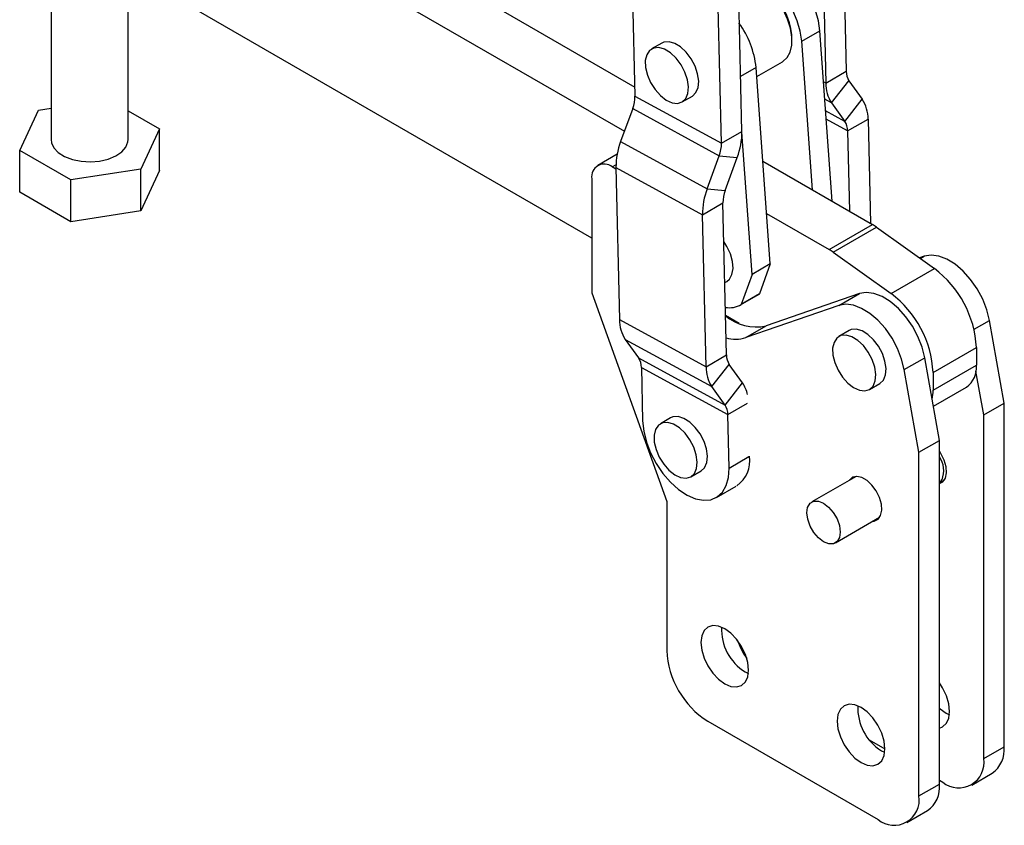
# Model space of a CAD drawing. Extents: x 35 to 384, y 14 to 286.
# Tile 15 of 20: x 282 to 384, y 109 to 192. Entities that reach past the tile are written whole.
import ezdxf

# ---------------------------------------------------------------- set-up
doc = ezdxf.new("R2010")
doc.units = 0
doc.layers.get('0').update_dxf_attribs({"linetype": 'CONTINUOUS'})

msp = doc.modelspace()

# ---------------------------------------------------------------- linework, layer by layer
at = {"color": 7, "linetype": 'CONTINUOUS'}
for p, q in [((297.872559, 212.946663), (345.867391, 185.22488)), ((293.382431, 210.354567), (344.794701, 180.658875)), ((367.474368, 200.983626), (367.806035, 186.87354)), ((365.353047, 199.759014), (365.684714, 185.648927)), ((345.557455, 198.410478), (345.889123, 184.300391)), ((341.411131, 169.548569), (293.379381, 197.291675)), ((356.987301, 180.628018), (356.655634, 194.738104)), ((285.302609, 193.38062), (285.299432, 179.787109)), ((293.299429, 179.78524), (293.30259, 193.30863)), ((354.86598, 179.403405), (354.534313, 193.513492)), ((363.194685, 189.999602), (365.068519, 191.081343)), ((366.339944, 173.399948), (365.068519, 191.081343)), ((362.178967, 190.044666), (362.178968, 190.248767)), ((348.668008, 189.799173), (347.607349, 189.186867)), ((364.303755, 174.576049), (363.194685, 189.999602)), ((359.921785, 166.895223), (358.45707, 187.264635)), ((358.524699, 186.324132), (361.192428, 187.864179)), ((365.684714, 185.648927), (367.806035, 186.87354)), ((366.285356, 183.58444), (368.093298, 185.886177)), ((368.093298, 185.886177), (369.472077, 183.978433)), ((345.889123, 184.300391), (354.86598, 179.403405)), ((350.78209, 183.687457), (351.84275, 184.299763)), ((367.664136, 181.676697), (369.472077, 183.978433)), ((283.992199, 182.851629), (285.300189, 183.053805)), ((345.655347, 183.012238), (344.40197, 179.584983)), ((345.655347, 183.012238), (354.632204, 178.115253)), ((366.285356, 183.58444), (367.664136, 181.676697)), ((282.049623, 178.665574), (283.992199, 182.851629)), ((293.300132, 182.783457), (296.549238, 180.906775)), ((367.951399, 180.689334), (370.072719, 181.913946)), ((370.072719, 181.913946), (370.326978, 171.097039)), ((296.549238, 180.906775), (294.606657, 176.720723)), ((296.548226, 176.579693), (296.549238, 180.906775)), ((354.86598, 179.403405), (356.987301, 180.628018)), ((358.047952, 165.813482), (356.988629, 180.545213)), ((367.951399, 180.689334), (368.147278, 172.356033)), ((344.40197, 179.584983), (353.378827, 174.687997)), ((282.048612, 174.338491), (282.049623, 178.665574)), ((287.356849, 175.600122), (282.049623, 178.665574)), ((344.033654, 178.261679), (342.032575, 177.106481)), ((353.378827, 174.687997), (354.632204, 178.115253)), ((354.632204, 178.115253), (356.498498, 177.934607)), ((355.245121, 174.507352), (356.498498, 177.934607)), ((343.916821, 176.736066), (343.532453, 176.957958)), ((343.913166, 176.891574), (352.890025, 171.994587)), ((343.913166, 176.891574), (344.283733, 161.126567)), ((359.155655, 177.549588), (370.536099, 170.976251)), ((294.606657, 176.720723), (287.356849, 175.600122)), ((294.605645, 172.393641), (294.606657, 176.720723)), ((296.548226, 176.579693), (294.605645, 172.393641)), ((341.411131, 175.732948), (341.411131, 163.893106)), ((287.355838, 171.27304), (287.356849, 175.600122)), ((287.355838, 171.27304), (282.048612, 174.338491)), ((353.378827, 174.687997), (355.245121, 174.507352)), ((352.890025, 171.994587), (355.011345, 173.219199)), ((355.381912, 157.454193), (355.011345, 173.219199)), ((294.605645, 172.393641), (287.355838, 171.27304)), ((353.260592, 156.229581), (352.890025, 171.994587)), ((359.544696, 172.139287), (366.045971, 168.384156)), ((366.045971, 168.384156), (370.536099, 170.976251)), ((366.466007, 168.112627), (370.956135, 170.704723)), ((370.956135, 170.704723), (376.949271, 166.414985)), ((366.466007, 168.112627), (372.459143, 163.822889)), ((375.884595, 167.69127), (375.400348, 167.523665)), ((359.921785, 166.895223), (358.047952, 165.813482)), ((359.921785, 166.895223), (358.79268, 163.776528)), ((358.047952, 165.813482), (356.918847, 162.694787)), ((372.459143, 163.822889), (376.949271, 166.414985)), ((355.205394, 164.963754), (355.408514, 165.081012)), ((341.411131, 163.893106), (349.189306, 142.255504)), ((356.820899, 162.634424), (358.694732, 163.716164)), ((358.79268, 163.776528), (356.918847, 162.694787)), ((358.694732, 163.716164), (358.79268, 163.776528)), ((369.16708, 163.813332), (359.51039, 160.471005)), ((367.04576, 162.588719), (369.16708, 163.813332)), ((367.04576, 162.588719), (357.389069, 159.246393)), ((356.70923, 160.712397), (355.286002, 161.534453)), ((344.283733, 161.126567), (353.260592, 156.229581)), ((357.389069, 159.246393), (359.51039, 160.471005)), ((384.191093, 152.461973), (382.670633, 161.036993)), ((368.108032, 159.982492), (367.047372, 159.370186)), ((344.884374, 159.062082), (353.861232, 154.165094)), ((344.884374, 159.062082), (346.263153, 157.154337)), ((353.260592, 156.229581), (355.381912, 157.454193)), ((376.819504, 155.629043), (381.309632, 158.221139)), ((381.309632, 158.221139), (381.309205, 156.395545)), ((346.263153, 157.154337), (355.240012, 152.257351)), ((353.861232, 154.165094), (355.669175, 156.46683)), ((357.047954, 154.559085), (355.669175, 156.46683)), ((373.831798, 155.934442), (375.953119, 157.159055)), ((377.473578, 148.584034), (375.953119, 157.159055)), ((376.819077, 153.803449), (381.309205, 156.395545)), ((346.550416, 156.166973), (355.527275, 151.269988)), ((346.550416, 156.166973), (346.680776, 150.621098)), ((375.352258, 147.359422), (373.831798, 155.934442)), ((376.819504, 155.629043), (376.819077, 153.803449)), ((382.069772, 151.23736), (381.264797, 155.777224)), ((355.240012, 152.257351), (357.047954, 154.559085)), ((370.222114, 153.870775), (371.282774, 154.483081)), ((355.240012, 152.257351), (353.861232, 154.165094)), ((376.845137, 152.128289), (380.273468, 154.107422)), ((382.069772, 151.23736), (384.191093, 152.461973)), ((384.191093, 116.821884), (384.191093, 152.461973)), ((355.657635, 145.724113), (355.527275, 151.269988)), ((382.069772, 115.597272), (382.069772, 151.23736)), ((349.581835, 150.922311), (348.521175, 150.310005)), ((375.352258, 147.359422), (377.473578, 148.584034)), ((377.473578, 112.943945), (377.473578, 148.584034)), ((375.352258, 111.719333), (375.352258, 147.359422)), ((351.695917, 144.810595), (352.756577, 145.422901)), ((368.824085, 144.86099), (364.227862, 142.207647)), ((377.473578, 144.088439), (377.737195, 144.514467)), ((377.577466, 144.25633), (377.9914, 144.495289)), ((354.343947, 142.673197), (356.394557, 143.856989)), ((349.189306, 142.255504), (349.189306, 126.822883)), ((366.677663, 137.964008), (371.273886, 140.617351)), ((357.321035, 124.577761), (357.652268, 124.412257)), ((378.180685, 120.291618), (378.511918, 120.126114)), ((353.431947, 119.474414), (371.109617, 109.269312)), ((370.189659, 117.556269), (371.816723, 116.616985)), ((382.069772, 115.597272), (384.191093, 116.821884)), ((371.46317, 116.41368), (371.794404, 116.248176)), ((380.826887, 112.850202), (382.948208, 114.074814)), ((375.352258, 111.719333), (377.473578, 112.943945)), ((377.473578, 113.351352), (377.827131, 113.14725)), ((374.109373, 108.972264), (376.230693, 110.196876))]:
    msp.add_line(p, q, dxfattribs=at)
at = {"color": 8, "linetype": 'CONTINUOUS'}
for p, q in [((358.45707, 187.264635), (356.853069, 186.338665)), ((365.684714, 185.648927), (365.44994, 185.776999)), ((366.285356, 183.58444), (365.579931, 183.969259)), ((367.664136, 181.676697), (365.66642, 182.766475)), ((367.951399, 180.689334), (365.728589, 181.901904)), ((343.532453, 176.957958), (343.913695, 177.178044)), ((375.486921, 167.461698), (375.884595, 167.69127)), ((381.071049, 160.113573), (382.670633, 161.036993)), ((355.527275, 151.269988), (357.577885, 152.45378)), ((355.657635, 145.724113), (357.708245, 146.907905))]:
    msp.add_line(p, q, dxfattribs=at)
at = {"color": 7, "linetype": 'CONTINUOUS', "flags": 128}
for points in [[(365.068519, 191.081343), (364.915863, 192.113574), (364.60664, 193.183656), (364.152735, 194.250469), (363.571586, 195.273017), (362.885532, 196.212), (362.120934, 197.031337), (361.307176, 197.699542), (360.47553, 198.190932), (359.657956, 198.486628), (358.885875, 198.575262), (358.188953, 198.453432), (357.841953, 198.294873)], [(363.194685, 189.999602), (363.04203, 191.031833), (362.732807, 192.101916), (362.278902, 193.168728), (361.697753, 194.191276), (361.011699, 195.13026), (360.247101, 195.949597), (359.433343, 196.617801), (358.601697, 197.109191), (357.784123, 197.404887), (357.418196, 197.472178)], [(361.192428, 187.864179), (361.225598, 187.883869), (361.673864, 188.287782), (361.988284, 188.864749), (362.154155, 189.587789), (362.163721, 190.423095), (362.016535, 191.33161), (361.719478, 192.27085), (361.286443, 193.196899), (360.737675, 194.066455), (360.098836, 194.838861), (359.399796, 195.477998), (358.673242, 195.953981), (357.953148, 196.244552)], [(346.983825, 187.262889), (347.171088, 186.482686), (347.508434, 185.699108), (347.970844, 184.970268), (348.524023, 184.350221), (349.126944, 183.884952), (349.734892, 183.608969), (350.302779, 183.542741), (350.788485, 183.691178), (351.155989, 184.043272), (351.378035, 184.572911), (351.438155, 185.240812), (351.331888, 185.99744), (351.067117, 186.786682), (350.663481, 187.550001), (350.150912, 188.230785), (349.567427, 188.778545), (348.956299, 189.152655), (348.362856, 189.325369), (347.831106, 189.283879), (347.40049, 189.031261), (347.102944, 188.586249), (346.960535, 187.981849), (346.983825, 187.262889)], [(351.84275, 184.299763), (351.849144, 184.303484), (352.216649, 184.655578), (352.438694, 185.185217), (352.498814, 185.853118), (352.392548, 186.609746), (352.127777, 187.398988), (351.724141, 188.162307), (351.211572, 188.84309), (350.628087, 189.390851), (350.016959, 189.764961), (349.423516, 189.937674), (348.891766, 189.896185), (348.668008, 189.799173)], [(285.299432, 179.787109), (285.33911, 179.462262), (285.588684, 178.924372), (286.05392, 178.436564), (286.707768, 178.027196), (287.512238, 177.720048), (288.420569, 177.532979), (289.379981, 177.476855), (290.334707, 177.554942), (291.229267, 177.762702), (292.011672, 178.088055), (292.636455, 178.512098), (293.067299, 179.010186), (293.279171, 179.553369), (293.299429, 179.78524)], [(355.408514, 165.081012), (355.680311, 165.30418), (355.950905, 165.781086), (356.063545, 166.410004), (356.009877, 167.144289), (355.793879, 167.929484), (355.431573, 168.707354), (355.105449, 169.21572)], [(382.670633, 161.036993), (382.397045, 162.131566), (381.966211, 163.234433), (381.395669, 164.300701), (380.708644, 165.286962), (379.933104, 166.15307), (379.100618, 166.863766), (378.245077, 167.390119), (377.401307, 167.710703), (376.603656, 167.812468), (375.884595, 167.69127)], [(375.953119, 157.159055), (375.679531, 158.253627), (375.248697, 159.356495), (374.678154, 160.422762), (373.991129, 161.409024), (373.215589, 162.275131), (372.383104, 162.985827), (371.527562, 163.512181), (370.683792, 163.832765), (369.886141, 163.934529), (369.16708, 163.813332)], [(373.831798, 155.934442), (373.558211, 157.029015), (373.127376, 158.131883), (372.556834, 159.19815), (371.869809, 160.184412), (371.094269, 161.050519), (370.261783, 161.761215), (369.406242, 162.287568), (368.562472, 162.608152), (367.764821, 162.709917), (367.04576, 162.588719)], [(367.794117, 159.509685), (367.263642, 159.46488), (366.834855, 159.209119), (366.539557, 158.76137), (366.39965, 158.154841), (366.42551, 157.434516), (366.615218, 156.653817), (366.954705, 155.870646), (367.418793, 155.143087), (367.973062, 154.525099), (368.576406, 154.062516), (369.184075, 153.789646), (369.751004, 153.726726), (370.235144, 153.878422), (370.60059, 154.233484), (370.820238, 154.765579), (370.877798, 155.435244), (370.769001, 156.192812), (370.501916, 156.982098), (370.096351, 157.744565), (369.582385, 158.423663), (368.998137, 158.969028), (368.386938, 159.340212), (367.794117, 159.509685)], [(368.854777, 160.121991), (368.324302, 160.077186), (368.108032, 159.982492)], [(371.282774, 154.483081), (371.295804, 154.490728), (371.66125, 154.84579), (371.880898, 155.377885), (371.938458, 156.04755), (371.829661, 156.805118), (371.562576, 157.594404), (371.157011, 158.356871), (370.643045, 159.035969), (370.058797, 159.581334), (369.447598, 159.952518), (368.854777, 160.121991)], [(346.680776, 150.621098), (346.791116, 149.548976), (347.069702, 148.423957), (347.50583, 147.289281), (348.08274, 146.18855), (348.77826, 145.164067), (349.565664, 144.255199), (350.414691, 143.496872), (351.292712, 142.918235), (352.165989, 142.54152), (353.000958, 142.381202), (353.765535, 142.443446), (354.430337, 142.725857), (354.969814, 143.217586), (355.363238, 143.899732), (355.595486, 144.746083), (355.657635, 145.724113)], [(350.62592, 144.738889), (351.196143, 144.664444), (351.685703, 144.804774), (352.058293, 145.149467), (352.286278, 145.672962), (352.352752, 146.336431), (352.252782, 147.09067), (351.993784, 147.879739), (351.594967, 148.645115), (351.08591, 149.330037), (350.504365, 149.883705), (349.893463, 150.265057), (349.298515, 150.445809), (348.763642, 150.412557), (348.328514, 150.167765), (348.025403, 149.729591), (347.876789, 149.130529), (347.893696, 148.415011), (348.074866, 147.636103), (348.406865, 146.851573), (348.865071, 146.119606), (349.4155, 145.494488), (350.017328, 145.022583), (350.62592, 144.738889)], [(352.756577, 145.422901), (353.118953, 145.761773), (353.346938, 146.285268), (353.413411, 146.948737), (353.313442, 147.702976), (353.054444, 148.492045), (352.655627, 149.257421), (352.146569, 149.942343), (351.565025, 150.49601), (350.954123, 150.877363), (350.359174, 151.058115), (349.824302, 151.024863), (349.581835, 150.922311)], [(377.473578, 144.116847), (377.822655, 144.300949), (378.091397, 144.68332), (378.210998, 145.219379), (378.170832, 145.861497), (377.974467, 146.552617), (377.639352, 147.231331), (377.473578, 147.484521)], [(370.566721, 140.209114), (370.711138, 140.228303), (371.105141, 140.423011), (371.373882, 140.805382), (371.493484, 141.341441), (371.453317, 141.983558), (371.256953, 142.674679), (370.921838, 143.353392), (370.477749, 143.959392), (369.964145, 144.438833), (369.426662, 144.749116), (368.913058, 144.862668), (368.468969, 144.769404), (368.133853, 144.477606), (368.116921, 144.452754)], [(366.851741, 140.458172), (367.099029, 139.758451), (367.185169, 139.090776), (367.101729, 138.520503), (366.856876, 138.103456), (366.474579, 137.880458), (365.99226, 137.873335), (365.457131, 138.082788), (364.921574, 138.488312), (364.438014, 139.050212), (364.053784, 139.713485), (363.806496, 140.413206), (363.720357, 141.080881), (363.803797, 141.651152), (364.048649, 142.068199), (364.430946, 142.291199), (364.913265, 142.29832), (365.448395, 142.088869), (365.983951, 141.683345), (366.467512, 141.121445), (366.851741, 140.458172)], [(355.199714, 123.353149), (355.840258, 123.080749), (356.437151, 123.021675), (356.949713, 123.179952), (357.343017, 123.544792), (357.590259, 124.091331), (357.674588, 124.782327), (357.590259, 125.570687), (357.343017, 126.402685), (356.949713, 127.221624), (356.437151, 127.971693), (355.840258, 128.601777), (355.199714, 129.068934), (354.559169, 129.341334), (353.962278, 129.400407), (353.449714, 129.242131), (353.05641, 128.877291), (352.80917, 128.330751), (352.724841, 127.639755), (352.80917, 126.851395), (353.05641, 126.019398), (353.449714, 125.200459), (353.962278, 124.45039), (354.559169, 123.820306), (355.199714, 123.353149)], [(377.473578, 118.763156), (377.809364, 118.893809), (378.202668, 119.25865), (378.449909, 119.805189), (378.534238, 120.496185), (378.449909, 121.284545), (378.202668, 122.116542), (377.809364, 122.935481), (377.473578, 123.453825)], [(369.34185, 115.189068), (369.982394, 114.916668), (370.579287, 114.857594), (371.09185, 115.015871), (371.485153, 115.380711), (371.732394, 115.92725), (371.816724, 116.618246), (371.732394, 117.406606), (371.485153, 118.238604), (371.09185, 119.057542), (370.579287, 119.807612), (369.982394, 120.437695), (369.34185, 120.904853), (368.701305, 121.177252), (368.104413, 121.236326), (367.59185, 121.07805), (367.198546, 120.713209), (366.951305, 120.16667), (366.866976, 119.475674), (366.951305, 118.687314), (367.198546, 117.855317), (367.59185, 117.036378), (368.104413, 116.286309), (368.701305, 115.656225), (369.34185, 115.189068)], [(377.473578, 120.818954), (377.54014, 120.758776), (378.180685, 120.291618)]]:
    msp.add_lwpolyline(points, dxfattribs=at)
at = {"color": 7, "linetype": 'CONTINUOUS'}
for centre, radius, start, end in [((355.292161, 189.957138), 6.892979, 2.42480103, 57.56984583), ((349.067429, 186.284308), 9.440678, 5.96038344, 36.29241926), ((369.556792, 186.847435), 1.750952, 179.14576839, 213.29786369), ((369.345406, 185.594351), 3.661099, 179.14585599, 213.29782313), ((342.32356, 184.282186), 3.56561, 339.13510145, 0.29253924), ((366.412035, 181.968525), 3.661091, 359.14580849, 33.29785095), ((366.200625, 180.715434), 1.750969, 359.14592027, 33.29769997), ((349.532144, 180.589928), 7.455254, 339.13497168, 0.29272981), ((351.368292, 176.929665), 7.455223, 159.13490623, 180.29274747), ((351.300527, 179.385181), 3.565499, 339.13476991, 0.2928589), ((342.704355, 175.942728), 1.310128, 50.79671893, 189.21395581), ((360.345163, 172.032681), 7.455236, 159.13495291, 180.29276072), ((358.57683, 173.237418), 3.565532, 159.13486814, 180.29276661), ((367.959576, 166.529894), 5.138926, 54.33041469, 59.90906326), ((363.469447, 163.937798), 5.138926, 54.33041469, 59.90906326), ((370.414998, 157.680659), 10.908033, 2.84010332, 53.19931587), ((365.92487, 155.088563), 10.908033, 2.84010332, 53.19931587), ((355.691461, 164.718536), 2.366863, 259.64157826, 301.23644912), ((358.487207, 165.369876), 5.004582, 229.58749069, 281.79726174), ((347.944409, 161.071985), 3.661083, 179.1457596, 213.29785508), ((356.332604, 162.693088), 3.604972, 254.02135722, 287.04111329), ((357.132664, 157.428087), 1.750947, 179.14571356, 213.29791852), ((344.799683, 156.193086), 1.750928, 359.14547609, 33.29810865), ((378.837331, 156.13598), 2.485465, 305.29695953, 5.99449586), ((356.921269, 156.174998), 3.661084, 179.14575494, 213.29784842), ((354.412843, 152.743967), 3.19976, 10.68559882, 34.55986818), ((373.016543, 153.76589), 3.802719, 346.4251763, 0.56590887), ((353.776514, 151.296092), 1.750955, 359.14579751, 33.29783457), ((354.593264, 146.512159), 3.215466, 305.60452821, 7.80319873), ((375.331126, 145.44709), 2.595909, 338.42590928, 34.37921557), ((360.066101, 128.997706), 5.203009, 177.39217371, 238.15709322), ((366.019978, 131.641099), 10.243339, 201.27406723, 213.63141233), ((358.4006, 127.242046), 9.220826, 182.60546276, 237.39452711), ((374.208236, 120.833624), 5.203008, 177.39216766, 238.15709485), ((381.246247, 116.49955), 2.962434, 305.06563182, 6.24654425), ((379.483326, 115.177708), 2.620255, 230.79670759, 9.21405186), ((374.528732, 112.621612), 2.962434, 305.06563182, 6.24654424), ((372.765811, 111.299769), 2.620255, 230.79670759, 9.21405186)]:
    msp.add_arc(centre, radius, start, end, dxfattribs=at)

doc.saveas('drawing.dxf')
